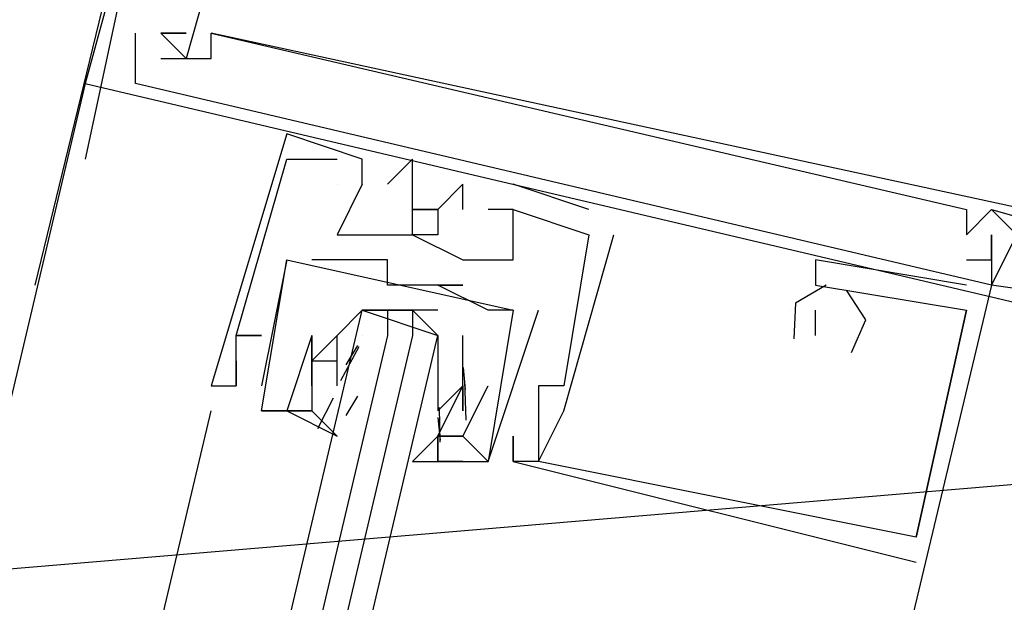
# Model space of a CAD drawing. Header units: feet. Extents: x -79 to 198, y -22 to 181.
# Tile 207 of 256: x 134.339 to 134.86, y 105.677 to 105.985. Entities that reach past the tile are written whole.
import ezdxf

# ---------------------------------------------------------------- set-up
doc = ezdxf.new("R2010")
doc.units = ezdxf.units.FT
doc.layers.add('A-AREA-UNIDAD', color=30, linetype='CONTINUOUS')
doc.layers.add('A-LINEA', color=7, linetype='CONTINUOUS')

msp = doc.modelspace()

# ---------------------------------------------------------------- linework, layer by layer
at = {"layer": 'A-AREA-UNIDAD'}
msp.add_lwpolyline([(135.92, 108.3733), (135.328, 105.7778), (134.272, 105.6889), (134.16, 106.0444), (121.52, 108.9778), (121.312, 109.3333), (121.312, 110.2933), (121.6, 111.4133), (114.608, 113.0133)], dxfattribs=at)
at = {"layer": 'A-LINEA'}
for p, q in [((134.4533, 106.2844), (134.3467, 105.8444)), ((134.4533, 106.2844), (134.3467, 105.8444)), ((134.4533, 106.2844), (134.3733, 105.9111)), ((134.4, 105.9511), (134.4, 105.9778)), ((134.4, 105.9778), (134.4, 105.9778)), ((134.4, 105.9511), (134.4, 105.9778)), ((134.4, 105.9778), (134.4, 105.9778)), ((134.4, 105.9511), (134.4, 105.9778)), ((134.4, 105.9778), (134.4, 105.9778)), ((134.4, 105.9511), (134.4, 105.9778)), ((134.4, 105.9778), (134.4, 105.9778)), ((134.4, 105.9511), (134.4, 105.9778)), ((134.4, 105.9778), (134.4, 105.9778)), ((134.4, 105.9511), (134.4, 105.9778)), ((134.4, 105.9778), (134.4, 105.9778)), ((134.4133, 105.9778), (134.4133, 105.9778)), ((134.4133, 105.9778), (134.4133, 105.9778)), ((134.4133, 105.9778), (134.4133, 105.9778)), ((134.4133, 105.9778), (134.4133, 105.9778)), ((134.4133, 105.9778), (134.4133, 105.9778)), ((134.4133, 105.9778), (134.4133, 105.9778)), ((134.4133, 105.9778), (134.4133, 105.9778)), ((134.4133, 105.9778), (134.4133, 105.9778)), ((134.4133, 105.9778), (134.4133, 105.9778)), ((134.4133, 105.9778), (134.4133, 105.9778)), ((134.4133, 105.9778), (134.4133, 105.9778)), ((134.4133, 105.9778), (134.4133, 105.9778)), ((134.4133, 105.9778), (134.4133, 105.9778)), ((134.4133, 105.9778), (134.4133, 105.9778)), ((134.4133, 105.9778), (134.4133, 105.9778)), ((134.4133, 105.9778), (134.4133, 105.9778)), ((134.4133, 105.9778), (134.4133, 105.9778)), ((134.4133, 105.9778), (134.4133, 105.9778)), ((134.4267, 105.9778), (134.4267, 105.9778)), ((134.4267, 105.9778), (134.4267, 105.9778)), ((134.4267, 105.9778), (134.4267, 105.9778)), ((134.4267, 105.9778), (134.4267, 105.9778)), ((134.4267, 105.9778), (134.4267, 105.9778)), ((134.4267, 105.9778), (134.4267, 105.9778)), ((134.44, 105.9778), (134.44, 105.9778)), ((134.44, 105.9778), (134.44, 105.9778)), ((134.44, 105.9778), (134.44, 105.9778)), ((134.44, 105.9778), (134.44, 105.9778)), ((134.44, 105.9778), (134.44, 105.9778)), ((134.44, 105.9778), (134.44, 105.9778)), ((134.44, 105.9778), (134.44, 105.9778)), ((134.44, 105.9778), (134.44, 105.9778)), ((134.44, 105.9778), (134.44, 105.9778)), ((134.44, 105.9778), (134.44, 105.9778)), ((134.44, 105.9778), (134.44, 105.9778)), ((134.44, 105.9778), (134.44, 105.9778)), ((134.4, 105.9644), (134.4, 105.9644)), ((134.4, 105.9644), (134.4, 105.9644)), ((134.4, 105.9644), (134.4, 105.9644)), ((134.4, 105.9644), (134.4, 105.9644)), ((134.4, 105.9644), (134.4, 105.9644)), ((134.4, 105.9644), (134.4, 105.9644)), ((134.4, 105.9644), (134.4, 105.9644)), ((134.4, 105.9644), (134.4, 105.9644)), ((134.4, 105.9644), (134.4, 105.9644)), ((134.4, 105.9644), (134.4, 105.9644)), ((134.4, 105.9644), (134.4, 105.9644)), ((134.4, 105.9644), (134.4, 105.9644)), ((134.4133, 105.9644), (134.4133, 105.9644)), ((134.4133, 105.9644), (134.4133, 105.9644)), ((134.4133, 105.9644), (134.4133, 105.9644)), ((134.4133, 105.9644), (134.4133, 105.9644)), ((134.4133, 105.9644), (134.4133, 105.9644)), ((134.4133, 105.9644), (134.4133, 105.9644)), ((134.4133, 105.9644), (134.4133, 105.9644)), ((134.4133, 105.9644), (134.4133, 105.9644)), ((134.4133, 105.9644), (134.4133, 105.9644)), ((134.4133, 105.9644), (134.4133, 105.9644)), ((134.4133, 105.9644), (134.4133, 105.9644)), ((134.4133, 105.9644), (134.4133, 105.9644)), ((134.4267, 105.9644), (134.4267, 105.9644)), ((134.4267, 105.9644), (134.4267, 105.9644)), ((134.4267, 105.9644), (134.4267, 105.9644)), ((134.4267, 105.9644), (134.4267, 105.9644)), ((134.4267, 105.9644), (134.4267, 105.9644)), ((134.4267, 105.9644), (134.4267, 105.9644)), ((134.44, 105.9644), (134.44, 105.9644)), ((134.44, 105.9644), (134.44, 105.9644)), ((134.44, 105.9644), (134.44, 105.9644)), ((134.44, 105.9644), (134.44, 105.9644)), ((134.44, 105.9644), (134.44, 105.9644)), ((134.44, 105.9644), (134.44, 105.9644)), ((134.3733, 105.9511), (132.6267, 98.5644)), ((134.3733, 105.9511), (134.3733, 105.9511)), ((134.3733, 105.9511), (134.3733, 105.9511)), ((134.3733, 105.9511), (134.3733, 105.9511)), ((134.3733, 105.9511), (134.3733, 105.9511)), ((134.3733, 105.9511), (134.3733, 105.9511)), ((134.3733, 105.9511), (134.3733, 105.9511)), ((134.48, 105.9244), (134.48, 105.9244)), ((134.48, 105.9244), (134.48, 105.9244)), ((134.48, 105.9244), (134.48, 105.9244)), ((134.48, 105.9244), (134.48, 105.9244)), ((134.48, 105.9244), (134.48, 105.9244)), ((134.48, 105.9244), (134.48, 105.9244)), ((134.48, 105.9111), (134.48, 105.9111)), ((134.48, 105.9111), (134.48, 105.9111)), ((134.48, 105.9111), (134.48, 105.9111)), ((134.48, 105.9111), (134.48, 105.9111)), ((134.48, 105.9111), (134.48, 105.9111)), ((134.48, 105.9111), (134.48, 105.9111)), ((134.48, 105.9111), (134.48, 105.9111)), ((134.48, 105.9111), (134.48, 105.9111)), ((134.48, 105.9111), (134.48, 105.9111)), ((134.48, 105.9111), (134.48, 105.9111)), ((134.48, 105.9111), (134.48, 105.9111)), ((134.48, 105.9111), (134.48, 105.9111)), ((134.5067, 105.9111), (134.5067, 105.9111)), ((134.5067, 105.9111), (134.5067, 105.9111)), ((134.5067, 105.9111), (134.5067, 105.9111)), ((134.5067, 105.9111), (134.5067, 105.9111)), ((134.5067, 105.9111), (134.5067, 105.9111)), ((134.5067, 105.9111), (134.5067, 105.9111)), ((134.52, 105.9111), (134.52, 105.9111)), ((134.52, 105.9111), (134.52, 105.9111)), ((134.52, 105.9111), (134.52, 105.9111)), ((134.52, 105.9111), (134.52, 105.9111)), ((134.52, 105.9111), (134.52, 105.9111)), ((134.52, 105.9111), (134.52, 105.9111)), ((134.5467, 105.9111), (134.5467, 105.9111)), ((134.5467, 105.9111), (134.5467, 105.9111)), ((134.5467, 105.9111), (134.5467, 105.9111)), ((134.5467, 105.9111), (134.5467, 105.9111)), ((134.5467, 105.9111), (134.5467, 105.9111)), ((134.5467, 105.9111), (134.5467, 105.9111)), ((134.5067, 105.8978), (134.5067, 105.8978)), ((134.5067, 105.8978), (134.5067, 105.8978)), ((134.5067, 105.8978), (134.5067, 105.8978)), ((134.5067, 105.8978), (134.5067, 105.8978)), ((134.5067, 105.8978), (134.5067, 105.8978)), ((134.5067, 105.8978), (134.5067, 105.8978)), ((134.52, 105.8978), (134.52, 105.8978)), ((134.52, 105.8978), (134.52, 105.8978)), ((134.52, 105.8978), (134.52, 105.8978)), ((134.52, 105.8978), (134.52, 105.8978)), ((134.52, 105.8978), (134.52, 105.8978)), ((134.52, 105.8978), (134.52, 105.8978)), ((134.52, 105.8978), (134.52, 105.8978)), ((134.52, 105.8978), (134.52, 105.8978)), ((134.52, 105.8978), (134.52, 105.8978)), ((134.52, 105.8978), (134.52, 105.8978)), ((134.52, 105.8978), (134.52, 105.8978)), ((134.52, 105.8978), (134.52, 105.8978)), ((134.5333, 105.8978), (134.5333, 105.8978)), ((134.5333, 105.8978), (134.5333, 105.8978)), ((134.5333, 105.8978), (134.5333, 105.8978)), ((134.5333, 105.8978), (134.5333, 105.8978)), ((134.5333, 105.8978), (134.5333, 105.8978)), ((134.5333, 105.8978), (134.5333, 105.8978)), ((134.5733, 105.8978), (134.5733, 105.8978)), ((134.5733, 105.8978), (134.5733, 105.8978)), ((134.5733, 105.8978), (134.5733, 105.8978)), ((134.5733, 105.8978), (134.5733, 105.8978)), ((134.5733, 105.8978), (134.5733, 105.8978)), ((134.5733, 105.8978), (134.5733, 105.8978)), ((134.64, 105.8844), (134.6, 105.8978)), ((134.6, 105.8978), (134.6, 105.8978)), ((134.64, 105.8844), (134.6, 105.8978)), ((134.6, 105.8978), (134.6, 105.8978)), ((134.64, 105.8844), (134.6, 105.8978)), ((134.6, 105.8978), (134.6, 105.8978)), ((134.64, 105.8844), (134.6, 105.8978)), ((134.6, 105.8978), (134.6, 105.8978)), ((134.64, 105.8844), (134.6, 105.8978)), ((134.6, 105.8978), (134.6, 105.8978)), ((134.64, 105.8844), (134.6, 105.8978)), ((134.6, 105.8978), (134.6, 105.8978)), ((134.5467, 105.8844), (134.5467, 105.8844)), ((134.5467, 105.8844), (134.5467, 105.8844)), ((134.5467, 105.8844), (134.5467, 105.8844)), ((134.5467, 105.8844), (134.5467, 105.8844)), ((134.5467, 105.8844), (134.5467, 105.8844)), ((134.5467, 105.8844), (134.5467, 105.8844)), ((134.56, 105.8844), (134.56, 105.8844)), ((134.56, 105.8844), (134.56, 105.8844)), ((134.56, 105.8844), (134.56, 105.8844)), ((134.56, 105.8844), (134.56, 105.8844)), ((134.56, 105.8844), (134.56, 105.8844)), ((134.56, 105.8844), (134.56, 105.8844)), ((134.5733, 105.8844), (134.5733, 105.8844)), ((134.5733, 105.8844), (134.5733, 105.8844)), ((134.5733, 105.8844), (134.5733, 105.8844)), ((134.5733, 105.8844), (134.5733, 105.8844)), ((134.5733, 105.8844), (134.5733, 105.8844)), ((134.5733, 105.8844), (134.5733, 105.8844)), ((134.5867, 105.8844), (134.5867, 105.8844)), ((134.5867, 105.8844), (134.5867, 105.8844)), ((134.5867, 105.8844), (134.5867, 105.8844)), ((134.5867, 105.8844), (134.5867, 105.8844)), ((134.5867, 105.8844), (134.5867, 105.8844)), ((134.5867, 105.8844), (134.5867, 105.8844)), ((134.6, 105.8844), (134.6, 105.8844)), ((134.6, 105.8844), (134.6, 105.8844)), ((134.6, 105.8844), (134.6, 105.8844)), ((134.6, 105.8844), (134.6, 105.8844)), ((134.6, 105.8844), (134.6, 105.8844)), ((134.6, 105.8844), (134.6, 105.8844)), ((134.6, 105.8844), (134.6, 105.8844)), ((134.6, 105.8844), (134.6, 105.8844)), ((134.6, 105.8844), (134.6, 105.8844)), ((134.6, 105.8844), (134.6, 105.8844)), ((134.6, 105.8844), (134.6, 105.8844)), ((134.6, 105.8844), (134.6, 105.8844)), ((134.64, 105.8844), (134.64, 105.8844)), ((134.64, 105.8844), (134.64, 105.8844)), ((134.64, 105.8844), (134.64, 105.8844)), ((134.64, 105.8844), (134.64, 105.8844)), ((134.64, 105.8844), (134.64, 105.8844)), ((134.64, 105.8844), (134.64, 105.8844)), ((134.84, 105.8844), (134.84, 105.8844)), ((134.84, 105.8844), (134.84, 105.8844)), ((134.84, 105.8844), (134.84, 105.8844)), ((134.84, 105.8844), (134.84, 105.8844)), ((134.84, 105.8844), (134.84, 105.8844)), ((134.84, 105.8844), (134.84, 105.8844)), ((134.8533, 105.8844), (134.8533, 105.8844)), ((134.8533, 105.8844), (134.8533, 105.8844)), ((134.8533, 105.8844), (134.8533, 105.8844)), ((134.8533, 105.8844), (134.8533, 105.8844)), ((134.8533, 105.8844), (134.8533, 105.8844)), ((134.8533, 105.8844), (134.8533, 105.8844)), ((134.8533, 105.8844), (134.8533, 105.8844)), ((134.8533, 105.8844), (134.8533, 105.8844)), ((134.8533, 105.8844), (134.8533, 105.8844)), ((134.8533, 105.8844), (134.8533, 105.8844)), ((134.8533, 105.8844), (134.8533, 105.8844)), ((134.8533, 105.8844), (134.8533, 105.8844)), ((134.5067, 105.8711), (134.5067, 105.8711)), ((134.5067, 105.8711), (134.5067, 105.8711)), ((134.5067, 105.8711), (134.5067, 105.8711)), ((134.5067, 105.8711), (134.5067, 105.8711)), ((134.5067, 105.8711), (134.5067, 105.8711)), ((134.5067, 105.8711), (134.5067, 105.8711)), ((134.52, 105.8711), (134.52, 105.8711)), ((134.52, 105.8711), (134.52, 105.8711)), ((134.52, 105.8711), (134.52, 105.8711)), ((134.52, 105.8711), (134.52, 105.8711)), ((134.52, 105.8711), (134.52, 105.8711)), ((134.52, 105.8711), (134.52, 105.8711)), ((134.5467, 105.8711), (134.5467, 105.8711)), ((134.5467, 105.8711), (134.5467, 105.8711)), ((134.5467, 105.8711), (134.5467, 105.8711)), ((134.5467, 105.8711), (134.5467, 105.8711)), ((134.5467, 105.8711), (134.5467, 105.8711)), ((134.5467, 105.8711), (134.5467, 105.8711)), ((134.6267, 105.7778), (134.6533, 105.8711)), ((134.6267, 105.7778), (134.6533, 105.8711)), ((134.6267, 105.7778), (134.6533, 105.8711)), ((134.6267, 105.7778), (134.6533, 105.8711)), ((134.6267, 105.7778), (134.6533, 105.8711)), ((134.6267, 105.7778), (134.6533, 105.8711)), ((134.64, 105.8711), (134.64, 105.8711)), ((134.64, 105.8711), (134.64, 105.8711)), ((134.64, 105.8711), (134.64, 105.8711)), ((134.64, 105.8711), (134.64, 105.8711)), ((134.64, 105.8711), (134.64, 105.8711)), ((134.64, 105.8711), (134.64, 105.8711)), ((134.64, 105.8711), (134.64, 105.8711)), ((134.64, 105.8711), (134.64, 105.8711)), ((134.64, 105.8711), (134.64, 105.8711)), ((134.64, 105.8711), (134.64, 105.8711)), ((134.64, 105.8711), (134.64, 105.8711)), ((134.64, 105.8711), (134.64, 105.8711)), ((134.6533, 105.8711), (134.6533, 105.8711)), ((134.6533, 105.8711), (134.6533, 105.8711)), ((134.6533, 105.8711), (134.6533, 105.8711)), ((134.6533, 105.8711), (134.6533, 105.8711)), ((134.6533, 105.8711), (134.6533, 105.8711)), ((134.6533, 105.8711), (134.6533, 105.8711)), ((134.84, 105.8711), (134.84, 105.8711)), ((134.84, 105.8711), (134.84, 105.8711)), ((134.84, 105.8711), (134.84, 105.8711)), ((134.84, 105.8711), (134.84, 105.8711)), ((134.84, 105.8711), (134.84, 105.8711)), ((134.84, 105.8711), (134.84, 105.8711)), ((134.84, 105.8711), (134.84, 105.8711)), ((134.84, 105.8711), (134.84, 105.8711)), ((134.84, 105.8711), (134.84, 105.8711)), ((134.84, 105.8711), (134.84, 105.8711)), ((134.84, 105.8711), (134.84, 105.8711)), ((134.84, 105.8711), (134.84, 105.8711)), ((134.8533, 105.8711), (134.8533, 105.8711)), ((134.8533, 105.8711), (134.8533, 105.8711)), ((134.8533, 105.8711), (134.8533, 105.8711)), ((134.8533, 105.8711), (134.8533, 105.8711)), ((134.8533, 105.8711), (134.8533, 105.8711)), ((134.8533, 105.8711), (134.8533, 105.8711)), ((134.8533, 105.8711), (134.8533, 105.8711)), ((134.8533, 105.8711), (134.8533, 105.8711)), ((134.8533, 105.8711), (134.8533, 105.8711)), ((134.8533, 105.8711), (134.8533, 105.8711)), ((134.8533, 105.8711), (134.8533, 105.8711)), ((134.8533, 105.8711), (134.8533, 105.8711)), ((134.48, 105.8578), (134.4667, 105.7911)), ((134.48, 105.8578), (134.4667, 105.7911)), ((134.48, 105.8578), (134.4667, 105.7911)), ((134.48, 105.8578), (134.4667, 105.7911)), ((134.48, 105.8578), (134.48, 105.8578)), ((134.48, 105.8578), (134.48, 105.8578)), ((134.48, 105.8578), (134.48, 105.8578)), ((134.48, 105.8578), (134.48, 105.8578)), ((134.4933, 105.8578), (134.4933, 105.8578)), ((134.4933, 105.8578), (134.4933, 105.8578)), ((134.4933, 105.8578), (134.4933, 105.8578)), ((134.4933, 105.8578), (134.4933, 105.8578)), ((134.5067, 105.8578), (134.5067, 105.8578)), ((134.5067, 105.8578), (134.5067, 105.8578)), ((134.5067, 105.8578), (134.5067, 105.8578)), ((134.5067, 105.8578), (134.5067, 105.8578)), ((134.52, 105.8578), (134.52, 105.8578)), ((134.52, 105.8578), (134.52, 105.8578)), ((134.52, 105.8578), (134.52, 105.8578)), ((134.52, 105.8578), (134.52, 105.8578)), ((134.5333, 105.8578), (134.5333, 105.8578)), ((134.5333, 105.8578), (134.5333, 105.8578)), ((134.5333, 105.8578), (134.5333, 105.8578)), ((134.5333, 105.8578), (134.5333, 105.8578)), ((134.5733, 105.8578), (134.5733, 105.8578)), ((134.5733, 105.8578), (134.5733, 105.8578)), ((134.5733, 105.8578), (134.5733, 105.8578)), ((134.5733, 105.8578), (134.5733, 105.8578)), ((134.5733, 105.8578), (134.5733, 105.8578)), ((134.5733, 105.8578), (134.5733, 105.8578)), ((134.6, 105.8578), (134.6, 105.8578)), ((134.6, 105.8578), (134.6, 105.8578)), ((134.6, 105.8578), (134.6, 105.8578)), ((134.6, 105.8578), (134.6, 105.8578)), ((134.6, 105.8578), (134.6, 105.8578)), ((134.6, 105.8578), (134.6, 105.8578)), ((134.76, 105.8578), (134.76, 105.8578)), ((134.76, 105.8578), (134.76, 105.8578)), ((134.76, 105.8578), (134.76, 105.8578)), ((134.76, 105.8578), (134.76, 105.8578)), ((134.76, 105.8578), (134.76, 105.8578)), ((134.76, 105.8578), (134.76, 105.8578)), ((134.84, 105.8578), (134.84, 105.8578)), ((134.84, 105.8578), (134.84, 105.8578)), ((134.84, 105.8578), (134.84, 105.8578)), ((134.84, 105.8578), (134.84, 105.8578)), ((134.84, 105.8578), (134.84, 105.8578)), ((134.84, 105.8578), (134.84, 105.8578)), ((134.8533, 105.8578), (134.8533, 105.8578)), ((134.8533, 105.8578), (134.8533, 105.8578)), ((134.8533, 105.8578), (134.8533, 105.8578)), ((134.8533, 105.8578), (134.8533, 105.8578)), ((134.8533, 105.8578), (134.8533, 105.8578)), ((134.8533, 105.8578), (134.8533, 105.8578)), ((134.5333, 105.8444), (134.5333, 105.8444)), ((134.5333, 105.8444), (134.5333, 105.8444)), ((134.5333, 105.8444), (134.5333, 105.8444)), ((134.5333, 105.8444), (134.5333, 105.8444)), ((134.56, 105.8444), (134.56, 105.8444)), ((134.56, 105.8444), (134.56, 105.8444)), ((134.56, 105.8444), (134.56, 105.8444)), ((134.56, 105.8444), (134.56, 105.8444)), ((134.56, 105.8444), (134.56, 105.8444)), ((134.56, 105.8444), (134.56, 105.8444)), ((134.56, 105.8444), (134.56, 105.8444)), ((134.56, 105.8444), (134.56, 105.8444)), ((134.5733, 105.8444), (134.5733, 105.8444)), ((134.5733, 105.8444), (134.5733, 105.8444)), ((134.5733, 105.8444), (134.5733, 105.8444)), ((134.5733, 105.8444), (134.5733, 105.8444)), ((134.76, 105.8444), (134.76, 105.8444)), ((134.76, 105.8444), (134.76, 105.8444)), ((134.76, 105.8444), (134.76, 105.8444)), ((134.76, 105.8444), (134.76, 105.8444)), ((134.76, 105.8444), (134.76, 105.8444)), ((134.76, 105.8444), (134.76, 105.8444)), ((134.76, 105.8444), (134.76, 105.8444)), ((134.76, 105.8444), (134.76, 105.8444)), ((134.76, 105.8444), (134.76, 105.8444)), ((134.76, 105.8444), (134.76, 105.8444)), ((134.76, 105.8444), (134.76, 105.8444)), ((134.76, 105.8444), (134.76, 105.8444)), ((134.84, 105.8444), (134.84, 105.8444)), ((134.84, 105.8444), (134.84, 105.8444)), ((134.84, 105.8444), (134.84, 105.8444)), ((134.84, 105.8444), (134.84, 105.8444)), ((134.84, 105.8444), (134.84, 105.8444)), ((134.84, 105.8444), (134.84, 105.8444)), ((134.8533, 105.8444), (134.8533, 105.8444)), ((134.8533, 105.8444), (134.8533, 105.8444)), ((134.8533, 105.8444), (134.8533, 105.8444)), ((134.8533, 105.8444), (134.8533, 105.8444)), ((134.8533, 105.8444), (134.8533, 105.8444)), ((134.8533, 105.8444), (134.8533, 105.8444)), ((134.8533, 105.8444), (134.8533, 105.8444)), ((134.8533, 105.8444), (134.8533, 105.8444)), ((134.8533, 105.8444), (134.8533, 105.8444)), ((134.8533, 105.8444), (134.8533, 105.8444)), ((134.8533, 105.8444), (134.8533, 105.8444)), ((134.8533, 105.8444), (134.8533, 105.8444)), ((134.5333, 105.8311), (134.5467, 105.8311)), ((134.5333, 105.8311), (134.5467, 105.8311)), ((134.5867, 105.8311), (134.5867, 105.8311)), ((134.5867, 105.8311), (134.5867, 105.8311)), ((134.5867, 105.8311), (134.5867, 105.8311)), ((134.5867, 105.8311), (134.5867, 105.8311)), ((134.6, 105.8311), (134.6, 105.8311)), ((134.6, 105.8311), (134.6, 105.8311)), ((134.6, 105.8311), (134.6, 105.8311)), ((134.6, 105.8311), (134.6, 105.8311)), ((134.6, 105.8311), (134.6, 105.8311)), ((134.6, 105.8311), (134.6, 105.8311)), ((134.6, 105.8311), (134.6, 105.8311)), ((134.6, 105.8311), (134.6, 105.8311)), ((134.6133, 105.8311), (134.6133, 105.8311)), ((134.6133, 105.8311), (134.6133, 105.8311)), ((134.6133, 105.8311), (134.6133, 105.8311)), ((134.6133, 105.8311), (134.6133, 105.8311)), ((134.7467, 105.8311), (134.7467, 105.8311)), ((134.7467, 105.8311), (134.7467, 105.8311)), ((134.7467, 105.8311), (134.7467, 105.8311)), ((134.7467, 105.8311), (134.7467, 105.8311)), ((134.7467, 105.8311), (134.7467, 105.8311)), ((134.7467, 105.8311), (134.7467, 105.8311)), ((134.7467, 105.8311), (134.7467, 105.8311)), ((134.7467, 105.8311), (134.7467, 105.8311)), ((134.7467, 105.8311), (134.7467, 105.8311)), ((134.7467, 105.8311), (134.7467, 105.8311)), ((134.7467, 105.8311), (134.7467, 105.8311)), ((134.7467, 105.8311), (134.7467, 105.8311)), ((134.76, 105.8311), (134.76, 105.8311)), ((134.76, 105.8311), (134.76, 105.8311)), ((134.76, 105.8311), (134.76, 105.8311)), ((134.76, 105.8311), (134.76, 105.8311)), ((134.76, 105.8311), (134.76, 105.8311)), ((134.76, 105.8311), (134.76, 105.8311)), ((134.8133, 105.7111), (134.84, 105.8311)), ((134.8133, 105.7111), (134.84, 105.8311)), ((134.8133, 105.7111), (134.84, 105.8311)), ((134.8133, 105.7111), (134.84, 105.8311)), ((134.8133, 105.7111), (134.84, 105.8311)), ((134.8133, 105.7111), (134.84, 105.8311)), ((134.84, 105.8311), (134.84, 105.8311)), ((134.84, 105.8311), (134.84, 105.8311)), ((134.84, 105.8311), (134.84, 105.8311)), ((134.84, 105.8311), (134.84, 105.8311)), ((134.84, 105.8311), (134.84, 105.8311)), ((134.84, 105.8311), (134.84, 105.8311)), ((134.84, 105.8311), (134.84, 105.8311)), ((134.84, 105.8311), (134.84, 105.8311)), ((134.84, 105.8311), (134.84, 105.8311)), ((134.84, 105.8311), (134.84, 105.8311)), ((134.84, 105.8311), (134.84, 105.8311)), ((134.84, 105.8311), (134.84, 105.8311)), ((134.4533, 105.8178), (134.4533, 105.8178)), ((134.4533, 105.8178), (134.4533, 105.8178)), ((134.4533, 105.8178), (134.4533, 105.8178)), ((134.4533, 105.8178), (134.4533, 105.8178)), ((134.4533, 105.8178), (134.4533, 105.8178)), ((134.4533, 105.8178), (134.4533, 105.8178)), ((134.4533, 105.8178), (134.4533, 105.8178)), ((134.4533, 105.8178), (134.4533, 105.8178)), ((134.4533, 105.8178), (134.4533, 105.8178)), ((134.4533, 105.8178), (134.4533, 105.8178)), ((134.4533, 105.8178), (134.4533, 105.8178)), ((134.4533, 105.8178), (134.4533, 105.8178)), ((134.4533, 105.8178), (134.4533, 105.8178)), ((134.4533, 105.8178), (134.4533, 105.8178)), ((134.4533, 105.8178), (134.4533, 105.8178)), ((134.4533, 105.8178), (134.4533, 105.8178)), ((134.4533, 105.8178), (134.4533, 105.8178)), ((134.4533, 105.8178), (134.4533, 105.8178)), ((134.4667, 105.8178), (134.4667, 105.8178)), ((134.4667, 105.8178), (134.4667, 105.8178)), ((134.4667, 105.8178), (134.4667, 105.8178)), ((134.4667, 105.8178), (134.4667, 105.8178)), ((134.4667, 105.8178), (134.4667, 105.8178)), ((134.4667, 105.8178), (134.4667, 105.8178)), ((134.4667, 105.8178), (134.4667, 105.8178)), ((134.4667, 105.8178), (134.4667, 105.8178)), ((134.4667, 105.8178), (134.4667, 105.8178)), ((134.4667, 105.8178), (134.4667, 105.8178)), ((134.4667, 105.8178), (134.4667, 105.8178)), ((134.4667, 105.8178), (134.4667, 105.8178)), ((134.4933, 105.8178), (134.4933, 105.8178)), ((134.4933, 105.8178), (134.4933, 105.8178)), ((134.4933, 105.8178), (134.4933, 105.8178)), ((134.4933, 105.8178), (134.4933, 105.8178)), ((134.4933, 105.8178), (134.4933, 105.8178)), ((134.4933, 105.8178), (134.4933, 105.8178)), ((134.4933, 105.8178), (134.4933, 105.8178)), ((134.4933, 105.8178), (134.4933, 105.8178)), ((134.52, 105.8178), (134.52, 105.8178)), ((134.52, 105.8178), (134.52, 105.8178)), ((134.56, 105.8178), (134.56, 105.8178)), ((134.56, 105.8178), (134.56, 105.8178)), ((134.76, 105.8178), (134.76, 105.8178)), ((134.76, 105.8178), (134.76, 105.8178)), ((134.76, 105.8178), (134.76, 105.8178)), ((134.76, 105.8178), (134.76, 105.8178)), ((134.76, 105.8178), (134.76, 105.8178)), ((134.76, 105.8178), (134.76, 105.8178)), ((134.5086, 105.7939), (134.5183, 105.8119)), ((134.5086, 105.7939), (134.5183, 105.8119)), ((134.5115, 105.8022), (134.5177, 105.8124)), ((134.5115, 105.8022), (134.5177, 105.8124)), ((134.4533, 105.8044), (134.4533, 105.8044)), ((134.4533, 105.8044), (134.4533, 105.8044)), ((134.4533, 105.8044), (134.4533, 105.8044)), ((134.4533, 105.8044), (134.4533, 105.8044)), ((134.4533, 105.8044), (134.4533, 105.8044)), ((134.4533, 105.8044), (134.4533, 105.8044)), ((134.4933, 105.8044), (134.4933, 105.8044)), ((134.4933, 105.8044), (134.4933, 105.8044)), ((134.4933, 105.8044), (134.4933, 105.8044)), ((134.4933, 105.8044), (134.4933, 105.8044)), ((134.4933, 105.8044), (134.4933, 105.8044)), ((134.4933, 105.8044), (134.4933, 105.8044)), ((134.4933, 105.8044), (134.4933, 105.8044)), ((134.4933, 105.8044), (134.4933, 105.8044)), ((134.5067, 105.8044), (134.5067, 105.8044)), ((134.5067, 105.7911), (134.5067, 105.8044)), ((134.5067, 105.8044), (134.5067, 105.8044)), ((134.5067, 105.8044), (134.5067, 105.8044)), ((134.5067, 105.7911), (134.5067, 105.8044)), ((134.5067, 105.8044), (134.5067, 105.8044)), ((134.56, 105.8044), (134.56, 105.8044)), ((134.56, 105.8044), (134.56, 105.8044)), ((134.5735, 105.8009), (134.5745, 105.7891)), ((134.5735, 105.8009), (134.5745, 105.7891)), ((134.44, 105.7911), (134.44, 105.7911)), ((134.44, 105.7911), (134.44, 105.7911)), ((134.44, 105.7911), (134.44, 105.7911)), ((134.44, 105.7911), (134.44, 105.7911)), ((134.44, 105.7911), (134.44, 105.7911)), ((134.44, 105.7911), (134.44, 105.7911)), ((134.4533, 105.7911), (134.4533, 105.7911)), ((134.4533, 105.7911), (134.4533, 105.7911)), ((134.4533, 105.7911), (134.4533, 105.7911)), ((134.4533, 105.7911), (134.4533, 105.7911)), ((134.4533, 105.7911), (134.4533, 105.7911)), ((134.4533, 105.7911), (134.4533, 105.7911)), ((134.4533, 105.7911), (134.4533, 105.7911)), ((134.4533, 105.7911), (134.4533, 105.7911)), ((134.4533, 105.7911), (134.4533, 105.7911)), ((134.4533, 105.7911), (134.4533, 105.7911)), ((134.4533, 105.7911), (134.4533, 105.7911)), ((134.4533, 105.7911), (134.4533, 105.7911)), ((134.4667, 105.7911), (134.4667, 105.7911)), ((134.4667, 105.7911), (134.4667, 105.7911)), ((134.4667, 105.7911), (134.4667, 105.7911)), ((134.4667, 105.7911), (134.4667, 105.7911)), ((134.4933, 105.7911), (134.4933, 105.7911)), ((134.4933, 105.7911), (134.4933, 105.7911)), ((134.4933, 105.7911), (134.4933, 105.7911)), ((134.4933, 105.7911), (134.4933, 105.7911)), ((134.5067, 105.7911), (134.5067, 105.7911)), ((134.5067, 105.7911), (134.5067, 105.7911)), ((134.5067, 105.7911), (134.5067, 105.7911)), ((134.5067, 105.7911), (134.5067, 105.7911)), ((134.5067, 105.7911), (134.5067, 105.7911)), ((134.5067, 105.7911), (134.5067, 105.7911)), ((134.56, 105.7911), (134.56, 105.7778)), ((134.56, 105.7911), (134.56, 105.7911)), ((134.56, 105.7911), (134.56, 105.7778)), ((134.56, 105.7911), (134.56, 105.7911)), ((134.5733, 105.7911), (134.5733, 105.7911)), ((134.5733, 105.7911), (134.5733, 105.7911)), ((134.5733, 105.7911), (134.5733, 105.7911)), ((134.5733, 105.7911), (134.5733, 105.7911)), ((134.5733, 105.7911), (134.5733, 105.7911)), ((134.5733, 105.7911), (134.5733, 105.7911)), ((134.5733, 105.7911), (134.5733, 105.7911)), ((134.5733, 105.7911), (134.5733, 105.7911)), ((134.5742, 105.7934), (134.5748, 105.773)), ((134.5742, 105.7934), (134.5748, 105.773)), ((134.5867, 105.7911), (134.5867, 105.7911)), ((134.5867, 105.7911), (134.5867, 105.7911)), ((134.5867, 105.7911), (134.5867, 105.7911)), ((134.5867, 105.7911), (134.5867, 105.7911)), ((134.6133, 105.7911), (134.6133, 105.7911)), ((134.6133, 105.7911), (134.6133, 105.7911)), ((134.6133, 105.7911), (134.6133, 105.7911)), ((134.6133, 105.7911), (134.6133, 105.7911)), ((134.6133, 105.7911), (134.6133, 105.7911)), ((134.6133, 105.7911), (134.6133, 105.7911)), ((134.6267, 105.7911), (134.6267, 105.7911)), ((134.6267, 105.7911), (134.6267, 105.7911)), ((134.6267, 105.7911), (134.6267, 105.7911)), ((134.6267, 105.7911), (134.6267, 105.7911)), ((134.6267, 105.7911), (134.6267, 105.7911)), ((134.6267, 105.7911), (134.6267, 105.7911)), ((134.6267, 105.7911), (134.6267, 105.7911)), ((134.6267, 105.7911), (134.6267, 105.7911)), ((134.6267, 105.7911), (134.6267, 105.7911)), ((134.6267, 105.7911), (134.6267, 105.7911)), ((134.6267, 105.7911), (134.6267, 105.7911)), ((134.6267, 105.7911), (134.6267, 105.7911)), ((134.5115, 105.7755), (134.5177, 105.7857)), ((134.5115, 105.7755), (134.5177, 105.7857)), ((134.4964, 105.7685), (134.5048, 105.7847)), ((134.4964, 105.7685), (134.5048, 105.7847)), ((134.0533, 104.1511), (134.44, 105.7778)), ((134.0533, 104.1511), (134.44, 105.7778)), ((134.4667, 105.7778), (134.4933, 105.7778)), ((134.4667, 105.7778), (134.4667, 105.7778)), ((134.4667, 105.7778), (134.4667, 105.7778)), ((134.4667, 105.7778), (134.4933, 105.7778)), ((134.4667, 105.7778), (134.4667, 105.7778)), ((134.4667, 105.7778), (134.4667, 105.7778)), ((134.4667, 105.7778), (134.4933, 105.7778)), ((134.4667, 105.7778), (134.4667, 105.7778)), ((134.4667, 105.7778), (134.4667, 105.7778)), ((134.4667, 105.7778), (134.4933, 105.7778)), ((134.4667, 105.7778), (134.4667, 105.7778)), ((134.4667, 105.7778), (134.4667, 105.7778)), ((134.48, 105.7778), (134.48, 105.7778)), ((134.48, 105.7778), (134.48, 105.7778)), ((134.48, 105.7778), (134.48, 105.7778)), ((134.48, 105.7778), (134.48, 105.7778)), ((134.4933, 105.7778), (134.4933, 105.7778)), ((134.4933, 105.7778), (134.4933, 105.7778)), ((134.4933, 105.7778), (134.4933, 105.7778)), ((134.4933, 105.7778), (134.4933, 105.7778)), ((134.5067, 105.7778), (134.5067, 105.7778)), ((134.5067, 105.7778), (134.5067, 105.7778)), ((134.56, 105.7778), (134.56, 105.7778)), ((134.56, 105.7778), (134.56, 105.7778)), ((134.56, 105.7778), (134.56, 105.7778)), ((134.56, 105.7778), (134.56, 105.7778)), ((134.5608, 105.7796), (134.561, 105.7613)), ((134.5608, 105.7796), (134.561, 105.7613)), ((134.5733, 105.7778), (134.5733, 105.7778)), ((134.5733, 105.7778), (134.5733, 105.7778)), ((134.5733, 105.7778), (134.5733, 105.7778)), ((134.5733, 105.7778), (134.5733, 105.7778)), ((134.6133, 105.7778), (134.6133, 105.7778)), ((134.6133, 105.7778), (134.6133, 105.7778)), ((134.6133, 105.7778), (134.6133, 105.7778)), ((134.6133, 105.7778), (134.6133, 105.7778)), ((134.6133, 105.7778), (134.6133, 105.7778)), ((134.6133, 105.7778), (134.6133, 105.7778)), ((134.6267, 105.7778), (134.6267, 105.7778)), ((134.6267, 105.7778), (134.6267, 105.7778)), ((134.6267, 105.7778), (134.6267, 105.7778)), ((134.6267, 105.7778), (134.6267, 105.7778)), ((134.6267, 105.7778), (134.6267, 105.7778)), ((134.6267, 105.7778), (134.6267, 105.7778)), ((134.5601, 105.7743), (134.5612, 105.7624)), ((134.5601, 105.7743), (134.5612, 105.7624)), ((134.5467, 105.7644), (134.5467, 105.7644)), ((134.5467, 105.7644), (134.5467, 105.7644)), ((134.56, 105.7644), (134.56, 105.7644)), ((134.56, 105.7644), (134.56, 105.7644)), ((134.56, 105.7644), (134.56, 105.7644)), ((134.56, 105.7644), (134.56, 105.7644)), ((134.5733, 105.7644), (134.5733, 105.7644)), ((134.5733, 105.7644), (134.5733, 105.7644)), ((134.5733, 105.7644), (134.5733, 105.7644)), ((134.5733, 105.7644), (134.5733, 105.7644)), ((134.6, 105.7644), (134.6, 105.7644)), ((134.6, 105.7644), (134.6, 105.7644)), ((134.6, 105.7644), (134.6, 105.7644)), ((134.6, 105.7644), (134.6, 105.7644)), ((134.6, 105.7644), (134.6, 105.7644)), ((134.6, 105.7644), (134.6, 105.7644)), ((134.56, 105.7511), (134.56, 105.7511)), ((134.56, 105.7511), (134.56, 105.7511)), ((134.56, 105.7511), (134.56, 105.7511)), ((134.56, 105.7511), (134.56, 105.7511)), ((134.5867, 105.7511), (134.5867, 105.7511)), ((134.5867, 105.7511), (134.5867, 105.7511)), ((134.5867, 105.7511), (134.5867, 105.7511)), ((134.5867, 105.7511), (134.5867, 105.7511)), ((134.5867, 105.7511), (134.5867, 105.7511)), ((134.5867, 105.7511), (134.5867, 105.7511)), ((134.5867, 105.7511), (134.5867, 105.7511)), ((134.5867, 105.7511), (134.5867, 105.7511)), ((134.6, 105.7511), (134.6, 105.7511)), ((134.6, 105.7511), (134.6, 105.7511)), ((134.6, 105.7511), (134.6, 105.7511)), ((134.6, 105.7511), (134.6, 105.7511)), ((134.6, 105.7511), (134.6, 105.7511)), ((134.6, 105.7511), (134.6, 105.7511)), ((134.6, 105.7511), (134.6, 105.7511)), ((134.6, 105.7511), (134.6, 105.7511)), ((134.6, 105.7511), (134.6, 105.7511)), ((134.6, 105.7511), (134.6, 105.7511)), ((134.6, 105.7511), (134.6, 105.7511)), ((134.6, 105.7511), (134.6, 105.7511)), ((134.6133, 105.7511), (134.6133, 105.7511)), ((134.6133, 105.7511), (134.6133, 105.7511)), ((134.6133, 105.7511), (134.6133, 105.7511)), ((134.6133, 105.7511), (134.6133, 105.7511)), ((134.6133, 105.7511), (134.6133, 105.7511)), ((134.6133, 105.7511), (134.6133, 105.7511)), ((134.6133, 105.7511), (134.6133, 105.7511)), ((134.6133, 105.7511), (134.6133, 105.7511)), ((134.6133, 105.7511), (134.6133, 105.7511)), ((134.6133, 105.7511), (134.6133, 105.7511)), ((134.6133, 105.7511), (134.6133, 105.7511)), ((134.6133, 105.7511), (134.6133, 105.7511)), ((134.8133, 105.7111), (134.8133, 105.7111)), ((134.8133, 105.7111), (134.8133, 105.7111)), ((134.8133, 105.7111), (134.8133, 105.7111)), ((134.8133, 105.7111), (134.8133, 105.7111)), ((134.8133, 105.7111), (134.8133, 105.7111)), ((134.8133, 105.7111), (134.8133, 105.7111)), ((134.8133, 105.7111), (134.8133, 105.7111)), ((134.8133, 105.7111), (134.8133, 105.7111)), ((134.8133, 105.7111), (134.8133, 105.7111)), ((134.8133, 105.7111), (134.8133, 105.7111)), ((134.8133, 105.7111), (134.8133, 105.7111)), ((134.8133, 105.7111), (134.8133, 105.7111)), ((134.8133, 105.6978), (134.8133, 105.6978)), ((134.8133, 105.6978), (134.8133, 105.6978)), ((134.8133, 105.6978), (134.8133, 105.6978)), ((134.8133, 105.6978), (134.8133, 105.6978)), ((134.8133, 105.6978), (134.8133, 105.6978)), ((134.8133, 105.6978), (134.8133, 105.6978))]:
    msp.add_line(p, q, dxfattribs=at)
for points in [[(134.4133, 106.0978), (134.3733, 105.9511), (135.0533, 105.7911), (135.0533, 105.8044), (135.0533, 105.8044)], [(134.4133, 106.0978), (134.3733, 105.9511), (135.0533, 105.7911), (135.0533, 105.8044), (135.0533, 105.8044)], [(134.4133, 106.0978), (134.3733, 105.9511), (135.0533, 105.7911), (135.0533, 105.8044), (135.0533, 105.8044)], [(134.4133, 106.0978), (134.3733, 105.9511), (135.0533, 105.7911), (135.0533, 105.8044), (135.0533, 105.8044)], [(134.4133, 106.0978), (134.3733, 105.9511), (135.0533, 105.7911), (135.0533, 105.8044), (135.0533, 105.8044)], [(134.4133, 106.0978), (134.3733, 105.9511), (135.0533, 105.7911), (135.0533, 105.8044), (135.0533, 105.8044)], [(134.4533, 106.0578), (134.4267, 105.9644), (134.4133, 105.9778)], [(134.4533, 106.0578), (134.4267, 105.9644), (134.4133, 105.9778)], [(134.4533, 106.0578), (134.4267, 105.9644), (134.4133, 105.9778)], [(134.4533, 106.0578), (134.4267, 105.9644), (134.4133, 105.9778)], [(134.4533, 106.0578), (134.4267, 105.9644), (134.4133, 105.9778)], [(134.4533, 106.0578), (134.4267, 105.9644), (134.4133, 105.9778)], [(134.4133, 105.9644), (134.44, 105.9644), (134.44, 105.9778), (134.84, 105.8844), (134.84, 105.8711)], [(134.4133, 105.9778), (134.4267, 105.9778), (134.4133, 105.9778)], [(134.4133, 105.9644), (134.44, 105.9644), (134.44, 105.9778), (134.84, 105.8844), (134.84, 105.8711)], [(134.4133, 105.9778), (134.4267, 105.9778), (134.4133, 105.9778)], [(134.4133, 105.9644), (134.44, 105.9644), (134.44, 105.9778), (134.84, 105.8844), (134.84, 105.8711)], [(134.4133, 105.9778), (134.4267, 105.9778), (134.4133, 105.9778)], [(134.4133, 105.9644), (134.44, 105.9644), (134.44, 105.9778), (134.84, 105.8844), (134.84, 105.8711)], [(134.4133, 105.9778), (134.4267, 105.9778), (134.4133, 105.9778)], [(134.4133, 105.9644), (134.44, 105.9644), (134.44, 105.9778), (134.84, 105.8844), (134.84, 105.8711)], [(134.4133, 105.9778), (134.4267, 105.9778), (134.4133, 105.9778)], [(134.4133, 105.9644), (134.44, 105.9644), (134.44, 105.9778), (134.84, 105.8844), (134.84, 105.8711)], [(134.4133, 105.9778), (134.4267, 105.9778), (134.4133, 105.9778)], [(134.9467, 105.8311), (134.9467, 105.8578), (134.9467, 105.8711), (134.96, 105.9378), (134.9733, 105.9378), (134.96, 105.9511), (134.96, 105.9511), (134.9333, 105.8711), (134.44, 105.9778)], [(134.9467, 105.8311), (134.9467, 105.8578), (134.9467, 105.8711), (134.96, 105.9378), (134.9733, 105.9378), (134.96, 105.9511), (134.96, 105.9511), (134.9333, 105.8711), (134.44, 105.9778)], [(134.9467, 105.8311), (134.9467, 105.8578), (134.9467, 105.8711), (134.96, 105.9378), (134.9733, 105.9378), (134.96, 105.9511), (134.96, 105.9511), (134.9333, 105.8711), (134.44, 105.9778)], [(134.9467, 105.8311), (134.9467, 105.8578), (134.9467, 105.8711), (134.96, 105.9378), (134.9733, 105.9378), (134.96, 105.9511), (134.96, 105.9511), (134.9333, 105.8711), (134.44, 105.9778)], [(134.9467, 105.8311), (134.9467, 105.8578), (134.9467, 105.8711), (134.96, 105.9378), (134.9733, 105.9378), (134.96, 105.9511), (134.96, 105.9511), (134.9333, 105.8711), (134.44, 105.9778)], [(134.9467, 105.8311), (134.9467, 105.8578), (134.9467, 105.8711), (134.96, 105.9378), (134.9733, 105.9378), (134.96, 105.9511), (134.96, 105.9511), (134.9333, 105.8711), (134.44, 105.9778)], [(134.8533, 105.8711), (134.8533, 105.8444), (134.4, 105.9511)], [(134.8533, 105.8711), (134.8533, 105.8444), (134.4, 105.9511)], [(134.8533, 105.8711), (134.8533, 105.8444), (134.4, 105.9511)], [(134.8533, 105.8711), (134.8533, 105.8444), (134.4, 105.9511)], [(134.8533, 105.8711), (134.8533, 105.8444), (134.4, 105.9511)], [(134.8533, 105.8711), (134.8533, 105.8444), (134.4, 105.9511)], [(134.48, 105.9244), (134.44, 105.7911), (134.4533, 105.7911), (134.4533, 105.8044), (134.4533, 105.7911), (134.4533, 105.8178), (134.4667, 105.8178), (134.4533, 105.8178), (134.4667, 105.8178), (134.4533, 105.8178), (134.48, 105.9111), (134.5067, 105.9111)], [(134.48, 105.9244), (134.44, 105.7911), (134.4533, 105.7911), (134.4533, 105.8044), (134.4533, 105.7911), (134.4533, 105.8178), (134.4667, 105.8178), (134.4533, 105.8178), (134.4667, 105.8178), (134.4533, 105.8178), (134.48, 105.9111), (134.5067, 105.9111)], [(134.48, 105.9244), (134.44, 105.7911), (134.4533, 105.7911), (134.4533, 105.8044), (134.4533, 105.7911), (134.4533, 105.8178), (134.4667, 105.8178), (134.4533, 105.8178), (134.4667, 105.8178), (134.4533, 105.8178), (134.48, 105.9111), (134.5067, 105.9111)], [(134.48, 105.9244), (134.44, 105.7911), (134.4533, 105.7911), (134.4533, 105.8044), (134.4533, 105.7911), (134.4533, 105.8178), (134.4667, 105.8178), (134.4533, 105.8178), (134.4667, 105.8178), (134.4533, 105.8178), (134.48, 105.9111), (134.5067, 105.9111)], [(134.48, 105.9244), (134.44, 105.7911), (134.4533, 105.7911), (134.4533, 105.8044), (134.4533, 105.7911), (134.4533, 105.8178), (134.4667, 105.8178), (134.4533, 105.8178), (134.4667, 105.8178), (134.4533, 105.8178), (134.48, 105.9111), (134.5067, 105.9111)], [(134.48, 105.9244), (134.44, 105.7911), (134.4533, 105.7911), (134.4533, 105.8044), (134.4533, 105.7911), (134.4533, 105.8178), (134.4667, 105.8178), (134.4533, 105.8178), (134.4667, 105.8178), (134.4533, 105.8178), (134.48, 105.9111), (134.5067, 105.9111)], [(134.52, 105.8978), (134.52, 105.9111), (134.52, 105.9111), (134.48, 105.9244)], [(134.52, 105.8978), (134.52, 105.9111), (134.52, 105.9111), (134.48, 105.9244)], [(134.52, 105.8978), (134.52, 105.9111), (134.52, 105.9111), (134.48, 105.9244)], [(134.52, 105.8978), (134.52, 105.9111), (134.52, 105.9111), (134.48, 105.9244)], [(134.52, 105.8978), (134.52, 105.9111), (134.52, 105.9111), (134.48, 105.9244)], [(134.52, 105.8978), (134.52, 105.9111), (134.52, 105.9111), (134.48, 105.9244)], [(134.5467, 105.8844), (134.5467, 105.9111), (134.5333, 105.8978), (134.5333, 105.8978)], [(134.5467, 105.8844), (134.5467, 105.9111), (134.5333, 105.8978), (134.5333, 105.8978)], [(134.5467, 105.8844), (134.5467, 105.9111), (134.5333, 105.8978), (134.5333, 105.8978)], [(134.5467, 105.8844), (134.5467, 105.9111), (134.5333, 105.8978), (134.5333, 105.8978)], [(134.5467, 105.8844), (134.5467, 105.9111), (134.5333, 105.8978), (134.5333, 105.8978)], [(134.5467, 105.8844), (134.5467, 105.9111), (134.5333, 105.8978), (134.5333, 105.8978)], [(134.52, 105.8978), (134.5067, 105.8711), (134.52, 105.8711), (134.5467, 105.8711), (134.5733, 105.8578), (134.6, 105.8578), (134.6, 105.8844), (134.64, 105.8711), (134.6267, 105.7911), (134.6133, 105.7911), (134.6133, 105.7778), (134.6133, 105.7511), (134.6, 105.7511), (134.6, 105.7644), (134.6, 105.7511), (134.8133, 105.6978)], [(134.52, 105.8978), (134.5067, 105.8711), (134.52, 105.8711), (134.5467, 105.8711), (134.5733, 105.8578), (134.6, 105.8578), (134.6, 105.8844), (134.64, 105.8711), (134.6267, 105.7911), (134.6133, 105.7911), (134.6133, 105.7778), (134.6133, 105.7511), (134.6, 105.7511), (134.6, 105.7644), (134.6, 105.7511), (134.8133, 105.6978)], [(134.52, 105.8978), (134.5067, 105.8711), (134.52, 105.8711), (134.5467, 105.8711), (134.5733, 105.8578), (134.6, 105.8578), (134.6, 105.8844), (134.64, 105.8711), (134.6267, 105.7911), (134.6133, 105.7911), (134.6133, 105.7778), (134.6133, 105.7511), (134.6, 105.7511), (134.6, 105.7644), (134.6, 105.7511), (134.8133, 105.6978)], [(134.52, 105.8978), (134.5067, 105.8711), (134.52, 105.8711), (134.5467, 105.8711), (134.5733, 105.8578), (134.6, 105.8578), (134.6, 105.8844), (134.64, 105.8711), (134.6267, 105.7911), (134.6133, 105.7911), (134.6133, 105.7778), (134.6133, 105.7511), (134.6, 105.7511), (134.6, 105.7644), (134.6, 105.7511), (134.8133, 105.6978)], [(134.52, 105.8978), (134.5067, 105.8711), (134.52, 105.8711), (134.5467, 105.8711), (134.5733, 105.8578), (134.6, 105.8578), (134.6, 105.8844), (134.64, 105.8711), (134.6267, 105.7911), (134.6133, 105.7911), (134.6133, 105.7778), (134.6133, 105.7511), (134.6, 105.7511), (134.6, 105.7644), (134.6, 105.7511), (134.8133, 105.6978)], [(134.52, 105.8978), (134.5067, 105.8711), (134.52, 105.8711), (134.5467, 105.8711), (134.5733, 105.8578), (134.6, 105.8578), (134.6, 105.8844), (134.64, 105.8711), (134.6267, 105.7911), (134.6133, 105.7911), (134.6133, 105.7778), (134.6133, 105.7511), (134.6, 105.7511), (134.6, 105.7644), (134.6, 105.7511), (134.8133, 105.6978)], [(134.5733, 105.8844), (134.5733, 105.8978), (134.56, 105.8844), (134.56, 105.8844)], [(134.5733, 105.8844), (134.5733, 105.8978), (134.56, 105.8844), (134.56, 105.8844)], [(134.5733, 105.8844), (134.5733, 105.8978), (134.56, 105.8844), (134.56, 105.8844)], [(134.5733, 105.8844), (134.5733, 105.8978), (134.56, 105.8844), (134.56, 105.8844)], [(134.5733, 105.8844), (134.5733, 105.8978), (134.56, 105.8844), (134.56, 105.8844)], [(134.5733, 105.8844), (134.5733, 105.8978), (134.56, 105.8844), (134.56, 105.8844)], [(134.56, 105.8711), (134.5467, 105.8711), (134.5467, 105.8844), (134.56, 105.8844), (134.56, 105.8711), (134.5467, 105.8711), (134.5467, 105.8844), (134.56, 105.8844), (134.5467, 105.8844), (134.56, 105.8844)], [(134.56, 105.8711), (134.5467, 105.8711), (134.5467, 105.8844), (134.56, 105.8844), (134.56, 105.8711), (134.5467, 105.8711), (134.5467, 105.8844), (134.56, 105.8844), (134.5467, 105.8844), (134.56, 105.8844)], [(134.56, 105.8711), (134.5467, 105.8711), (134.5467, 105.8844), (134.56, 105.8844), (134.56, 105.8711), (134.5467, 105.8711), (134.5467, 105.8844), (134.56, 105.8844), (134.5467, 105.8844), (134.56, 105.8844)], [(134.56, 105.8711), (134.5467, 105.8711), (134.5467, 105.8844), (134.56, 105.8844), (134.56, 105.8711), (134.5467, 105.8711), (134.5467, 105.8844), (134.56, 105.8844), (134.5467, 105.8844), (134.56, 105.8844)], [(134.56, 105.8711), (134.5467, 105.8711), (134.5467, 105.8844), (134.56, 105.8844), (134.56, 105.8711), (134.5467, 105.8711), (134.5467, 105.8844), (134.56, 105.8844), (134.5467, 105.8844), (134.56, 105.8844)], [(134.56, 105.8711), (134.5467, 105.8711), (134.5467, 105.8844), (134.56, 105.8844), (134.56, 105.8711), (134.5467, 105.8711), (134.5467, 105.8844), (134.56, 105.8844), (134.5467, 105.8844), (134.56, 105.8844)], [(134.6, 105.8844), (134.6, 105.8844), (134.5867, 105.8844), (134.5867, 105.8844)], [(134.6, 105.8844), (134.6, 105.8844), (134.5867, 105.8844), (134.5867, 105.8844)], [(134.6, 105.8844), (134.6, 105.8844), (134.5867, 105.8844), (134.5867, 105.8844)], [(134.6, 105.8844), (134.6, 105.8844), (134.5867, 105.8844), (134.5867, 105.8844)], [(134.6, 105.8844), (134.6, 105.8844), (134.5867, 105.8844), (134.5867, 105.8844)], [(134.6, 105.8844), (134.6, 105.8844), (134.5867, 105.8844), (134.5867, 105.8844)], [(134.84, 105.8711), (134.8533, 105.8844), (134.9467, 105.8578)], [(134.84, 105.8711), (134.8533, 105.8844), (134.9467, 105.8578)], [(134.84, 105.8711), (134.8533, 105.8844), (134.9467, 105.8578)], [(134.84, 105.8711), (134.8533, 105.8844), (134.9467, 105.8578)], [(134.84, 105.8711), (134.8533, 105.8844), (134.9467, 105.8578)], [(134.84, 105.8711), (134.8533, 105.8844), (134.9467, 105.8578)], [(134.96, 105.8844), (134.9467, 105.8311), (134.8533, 105.8444), (134.8667, 105.8711), (134.8533, 105.8844)], [(134.96, 105.8844), (134.9467, 105.8311), (134.8533, 105.8444), (134.8667, 105.8711), (134.8533, 105.8844)], [(134.96, 105.8844), (134.9467, 105.8311), (134.8533, 105.8444), (134.8667, 105.8711), (134.8533, 105.8844)], [(134.96, 105.8844), (134.9467, 105.8311), (134.8533, 105.8444), (134.8667, 105.8711), (134.8533, 105.8844)], [(134.96, 105.8844), (134.9467, 105.8311), (134.8533, 105.8444), (134.8667, 105.8711), (134.8533, 105.8844)], [(134.96, 105.8844), (134.9467, 105.8311), (134.8533, 105.8444), (134.8667, 105.8711), (134.8533, 105.8844)], [(134.84, 105.8578), (134.8533, 105.8578), (134.8533, 105.8711)], [(134.84, 105.8578), (134.8533, 105.8578), (134.8533, 105.8711)], [(134.84, 105.8578), (134.8533, 105.8578), (134.8533, 105.8711)], [(134.84, 105.8578), (134.8533, 105.8578), (134.8533, 105.8711)], [(134.84, 105.8578), (134.8533, 105.8578), (134.8533, 105.8711)], [(134.84, 105.8578), (134.8533, 105.8578), (134.8533, 105.8711)], [(134.4933, 105.8178), (134.48, 105.7778), (134.4667, 105.7778), (134.48, 105.8578)], [(134.4933, 105.8178), (134.48, 105.7778), (134.4667, 105.7778), (134.48, 105.8578)], [(134.4933, 105.8178), (134.48, 105.7778), (134.4667, 105.7778), (134.48, 105.8578)], [(134.4933, 105.8178), (134.48, 105.7778), (134.4667, 105.7778), (134.48, 105.8578)], [(134.48, 105.8578), (134.6, 105.8311), (134.5867, 105.7511), (134.5733, 105.7644), (134.5867, 105.7911)], [(134.48, 105.8578), (134.6, 105.8311), (134.5867, 105.7511), (134.5733, 105.7644), (134.5867, 105.7911)], [(134.48, 105.8578), (134.6, 105.8311), (134.5867, 105.7511), (134.5733, 105.7644), (134.5867, 105.7911)], [(134.48, 105.8578), (134.6, 105.8311), (134.5867, 105.7511), (134.5733, 105.7644), (134.5867, 105.7911)], [(134.6, 105.8311), (134.5867, 105.8311), (134.56, 105.8444), (134.5733, 105.8444), (134.56, 105.8444), (134.5333, 105.8444), (134.5333, 105.8578), (134.52, 105.8578), (134.5067, 105.8578), (134.4933, 105.8578)], [(134.6, 105.8311), (134.5867, 105.8311), (134.56, 105.8444), (134.5733, 105.8444), (134.56, 105.8444), (134.5333, 105.8444), (134.5333, 105.8578), (134.52, 105.8578), (134.5067, 105.8578), (134.4933, 105.8578)], [(134.6, 105.8311), (134.5867, 105.8311), (134.56, 105.8444), (134.5733, 105.8444), (134.56, 105.8444), (134.5333, 105.8444), (134.5333, 105.8578), (134.52, 105.8578), (134.5067, 105.8578), (134.4933, 105.8578)], [(134.6, 105.8311), (134.5867, 105.8311), (134.56, 105.8444), (134.5733, 105.8444), (134.56, 105.8444), (134.5333, 105.8444), (134.5333, 105.8578), (134.52, 105.8578), (134.5067, 105.8578), (134.4933, 105.8578)], [(134.84, 105.8444), (134.76, 105.8578), (134.76, 105.8444)], [(134.84, 105.8444), (134.76, 105.8578), (134.76, 105.8444)], [(134.84, 105.8444), (134.76, 105.8578), (134.76, 105.8444)], [(134.84, 105.8444), (134.76, 105.8578), (134.76, 105.8444)], [(134.84, 105.8444), (134.76, 105.8578), (134.76, 105.8444)], [(134.84, 105.8444), (134.76, 105.8578), (134.76, 105.8444)], [(134.8533, 105.8444), (134.4267, 104.0578), (134, 102.2578)], [(134.8533, 105.8444), (134.4267, 104.0578), (134, 102.2578)], [(134.76, 105.8444), (134.84, 105.8311), (134.8133, 105.7111), (134.6133, 105.7511), (134.6267, 105.7778)], [(134.76, 105.8444), (134.84, 105.8311), (134.8133, 105.7111), (134.6133, 105.7511), (134.6267, 105.7778)], [(134.76, 105.8444), (134.84, 105.8311), (134.8133, 105.7111), (134.6133, 105.7511), (134.6267, 105.7778)], [(134.76, 105.8444), (134.84, 105.8311), (134.8133, 105.7111), (134.6133, 105.7511), (134.6267, 105.7778)], [(134.76, 105.8444), (134.84, 105.8311), (134.8133, 105.7111), (134.6133, 105.7511), (134.6267, 105.7778)], [(134.76, 105.8444), (134.84, 105.8311), (134.8133, 105.7111), (134.6133, 105.7511), (134.6267, 105.7778)], [(134.7657, 105.8444), (134.7495, 105.8348), (134.7485, 105.816)], [(134.7657, 105.8444), (134.7495, 105.8348), (134.7485, 105.816)], [(134.7657, 105.8444), (134.7495, 105.8348), (134.7485, 105.816)], [(134.7657, 105.8444), (134.7495, 105.8348), (134.7485, 105.816)], [(134.7657, 105.8444), (134.7495, 105.8348), (134.7485, 105.816)], [(134.7657, 105.8444), (134.7495, 105.8348), (134.7485, 105.816)], [(134.7791, 105.8087), (134.7866, 105.826), (134.7765, 105.8418)], [(134.7791, 105.8087), (134.7866, 105.826), (134.7765, 105.8418)], [(134.7791, 105.8087), (134.7866, 105.826), (134.7765, 105.8418)], [(134.7791, 105.8087), (134.7866, 105.826), (134.7765, 105.8418)], [(134.7791, 105.8087), (134.7866, 105.826), (134.7765, 105.8418)], [(134.7791, 105.8087), (134.7866, 105.826), (134.7765, 105.8418)], [(134.12, 104.1378), (134.52, 105.8311), (134.5333, 105.8311), (134.5333, 105.8178), (134.1333, 104.1244)], [(134.12, 104.1378), (134.52, 105.8311), (134.5333, 105.8311), (134.5333, 105.8178), (134.1333, 104.1244)], [(134.16, 104.1244), (134.56, 105.8178), (134.5467, 105.8311), (134.5467, 105.8178), (134.1467, 104.1244)], [(134.16, 104.1244), (134.56, 105.8178), (134.5467, 105.8311), (134.5467, 105.8178), (134.1467, 104.1244)], [(134.56, 105.8311), (134.52, 105.8311), (134.5067, 105.8178), (134.4933, 105.8044), (134.4933, 105.7911), (134.4933, 105.7778), (134.48, 105.7778), (134.5067, 105.7644), (134.4933, 105.7778)], [(134.56, 105.8311), (134.52, 105.8311), (134.5067, 105.8178), (134.4933, 105.8044), (134.4933, 105.7911), (134.4933, 105.7778), (134.48, 105.7778), (134.5067, 105.7644), (134.4933, 105.7778)], [(134.5067, 105.8044), (134.5067, 105.8178), (134.52, 105.8311), (134.56, 105.8178), (134.56, 105.8044), (134.56, 105.7911)], [(134.5067, 105.8044), (134.5067, 105.8178), (134.52, 105.8311), (134.56, 105.8178), (134.56, 105.8044), (134.56, 105.7911)], [(134.56, 105.7644), (134.56, 105.7511), (134.5867, 105.7511), (134.6133, 105.8311)], [(134.56, 105.7644), (134.56, 105.7511), (134.5867, 105.7511), (134.6133, 105.8311)], [(134.56, 105.7644), (134.56, 105.7511), (134.5867, 105.7511), (134.6133, 105.8311)], [(134.56, 105.7644), (134.56, 105.7511), (134.5867, 105.7511), (134.6133, 105.8311)], [(134.76, 105.8178), (134.76, 105.8311), (134.76, 105.8311)], [(134.76, 105.8178), (134.76, 105.8311), (134.76, 105.8311)], [(134.76, 105.8178), (134.76, 105.8311), (134.76, 105.8311)], [(134.76, 105.8178), (134.76, 105.8311), (134.76, 105.8311)], [(134.76, 105.8178), (134.76, 105.8311), (134.76, 105.8311)], [(134.76, 105.8178), (134.76, 105.8311), (134.76, 105.8311)], [(134.4933, 105.7911), (134.4933, 105.8044), (134.4933, 105.8178), (134.4933, 105.8044), (134.5067, 105.8044)], [(134.4933, 105.7911), (134.4933, 105.8044), (134.4933, 105.8178), (134.4933, 105.8044), (134.5067, 105.8044)], [(134.4933, 105.7911), (134.4933, 105.8044), (134.4933, 105.8178), (134.4933, 105.8044), (134.5067, 105.8044)], [(134.4933, 105.7911), (134.4933, 105.8044), (134.4933, 105.8178), (134.4933, 105.8044), (134.5067, 105.8044)], [(134.56, 105.7644), (134.5467, 105.7511), (134.5733, 105.7511), (134.56, 105.7511), (134.56, 105.7644), (134.5733, 105.7644), (134.56, 105.7644), (134.5733, 105.7911), (134.5733, 105.8044), (134.5733, 105.8178)], [(134.56, 105.7644), (134.5467, 105.7511), (134.5733, 105.7511), (134.56, 105.7511), (134.56, 105.7644), (134.5733, 105.7644), (134.56, 105.7644), (134.5733, 105.7911), (134.5733, 105.8044), (134.5733, 105.8178)], [(134.5733, 105.7911), (134.5733, 105.7778), (134.5733, 105.7911), (134.56, 105.7778), (134.56, 105.7778)], [(134.5733, 105.7911), (134.5733, 105.7778), (134.5733, 105.7911), (134.56, 105.7778), (134.56, 105.7778)], [(134.5733, 105.7911), (134.5733, 105.7778), (134.5733, 105.7911), (134.56, 105.7778), (134.56, 105.7778)], [(134.5733, 105.7911), (134.5733, 105.7778), (134.5733, 105.7911), (134.56, 105.7778), (134.56, 105.7778)]]:
    msp.add_lwpolyline(points, dxfattribs=at)

doc.saveas('drawing.dxf')
